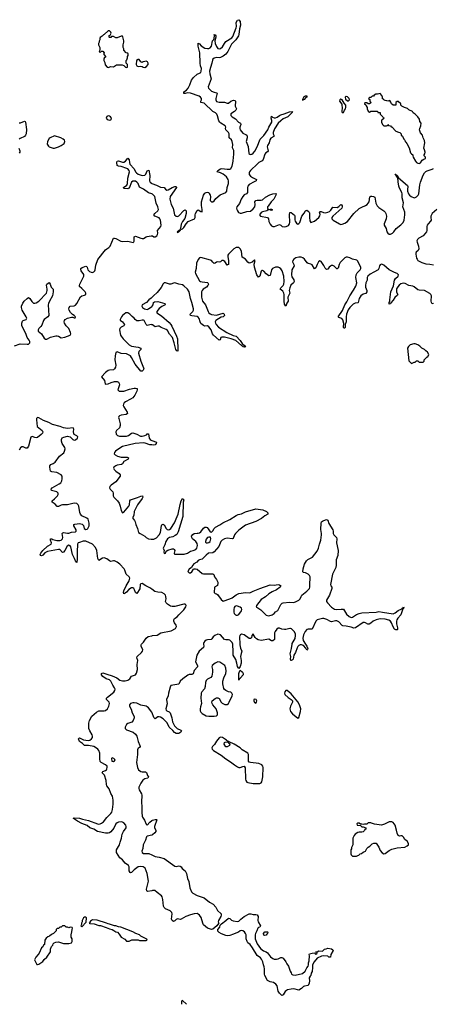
# Model space of a CAD drawing. Header units: inches. Extents: x 2528705 to 2676837, y 911742 to 1023252.
# Tile 112 of 143: x 2637977 to 2644305, y 914487 to 929556. Entities that reach past the tile are written whole.
import ezdxf

# ---------------------------------------------------------------- set-up
doc = ezdxf.new("R2010")
doc.units = ezdxf.units.IN
doc.header["$MEASUREMENT"] = 0
for name, color, linetype in [('C6931', 7, 'Continuous'), ('C6932', 7, 'Continuous'), ('C6941', 7, 'Continuous'), ('C6942', 7, 'Continuous')]:
    doc.layers.add(name, color=color, linetype=linetype)

msp = doc.modelspace()

# ---------------------------------------------------------------- linework, layer by layer
at = {"layer": 'C6931', "color": 5, "elevation": 20}
for points in [[(2640000, 916226), (2639935, 916215), (2639922, 916222), (2639918, 916250), (2639947, 916370), (2639929, 916489), (2639898, 916570), (2639866, 916590), (2639830, 916595), (2639790, 916591), (2639730, 916545), (2639690, 916505), (2639670, 916500), (2639665, 916505), (2639651, 916530), (2639652, 916590), (2639643, 916610), (2639590, 916649), (2639550, 916697), (2639510, 916730), (2639457, 916810), (2639459, 916850), (2639505, 916930), (2639513, 916970), (2639536, 917030), (2639547, 917090), (2639565, 917130), (2639604, 917190), (2639608, 917210), (2639601, 917230), (2639570, 917263), (2639550, 917276), (2639530, 917280), (2639490, 917274), (2639470, 917265), (2639450, 917248), (2639417, 917183), (2639370, 917124), (2639350, 917110), (2639330, 917104), (2639290, 917104), (2639170, 917131), (2639110, 917167), (2639050, 917190), (2639010, 917222), (2638930, 917253), (2638860, 917290), (2638799, 917330), (2638802, 917338), (2638810, 917341), (2638890, 917335), (2638939, 917319), (2639030, 917301), (2639170, 917250), (2639190, 917246), (2639210, 917249), (2639230, 917258), (2639258, 917282), (2639312, 917348), (2639370, 917405), (2639388, 917430), (2639399, 917470), (2639407, 917550), (2639407, 917610), (2639399, 917670), (2639374, 917714), (2639347, 917787), (2639310, 917830), (2639303, 917850), (2639300, 917910), (2639274, 917994), (2639256, 918016), (2639237, 918030), (2639249, 918050), (2639290, 918063), (2639303, 918077), (2639312, 918090), (2639317, 918110), (2639313, 918133), (2639292, 918152), (2639226, 918186), (2639210, 918205), (2639204, 918244), (2639203, 918330), (2639188, 918370), (2639171, 918390), (2639138, 918418), (2639110, 918432), (2639030, 918447), (2638968, 918448), (2638937, 918477), (2638890, 918507), (2638879, 918550), (2638890, 918563), (2638954, 918534), (2639023, 918523), (2639050, 918529), (2639077, 918550), (2639089, 918570), (2639092, 918590), (2639085, 918610), (2639048, 918670), (2639035, 918710), (2639033, 918790), (2639046, 918830), (2639083, 918897), (2639150, 918959), (2639190, 918980), (2639270, 918980), (2639290, 918986), (2639321, 919010), (2639343, 919050), (2639350, 919090), (2639345, 919110), (2639305, 919150), (2639305, 919170), (2639319, 919190), (2639417, 919263), (2639434, 919290), (2639436, 919310), (2639428, 919330), (2639402, 919370), (2639371, 919431), (2639351, 919451), (2639302, 919470), (2639250, 919502), (2639228, 919530), (2639230, 919551), (2639250, 919560), (2639310, 919537), (2639390, 919515), (2639462, 919482), (2639510, 919449), (2639550, 919437), (2639590, 919439), (2639633, 919450), (2639664, 919470), (2639690, 919511), (2639751, 919529), (2639765, 919555), (2639780, 919610), (2639773, 919687), (2639785, 919750), (2639769, 919790), (2639773, 919810), (2639841, 919870), (2639858, 919890), (2639863, 919910), (2639837, 919970), (2639836, 919990), (2639841, 919999), (2639842, 920000)], [(2640000, 918956), (2639950, 919026), (2639930, 919042), (2639910, 919051), (2639830, 919063), (2639770, 919095), (2639730, 919103), (2639710, 919102), (2639673, 919090), (2639659, 919070), (2639659, 919050), (2639682, 919002), (2639696, 918950), (2639727, 918890), (2639730, 918870), (2639714, 918830), (2639693, 918807), (2639630, 918784), (2639611, 918770), (2639590, 918730), (2639590, 918710), (2639612, 918690), (2639713, 918653), (2639750, 918620), (2639768, 918590), (2639788, 918508), (2639815, 918450), (2639818, 918430), (2639810, 918418), (2639790, 918406), (2639781, 918379), (2639780, 918310), (2639765, 918190), (2639778, 918110), (2639796, 918076), (2639830, 918051), (2639850, 918044), (2639903, 918043), (2639917, 918037), (2639934, 917990), (2639948, 917970), (2639944, 917956), (2639936, 917950), (2639890, 917939), (2639861, 917919), (2639829, 917871), (2639802, 917810), (2639800, 917790), (2639805, 917770), (2639839, 917710), (2639847, 917687), (2639843, 917583), (2639848, 917510), (2639844, 917430), (2639850, 917362), (2639854, 917350), (2639887, 917307), (2639910, 917243), (2639930, 917231), (2639966, 917274), (2640000, 917298)], [(2640000, 917077), (2639930, 917060), (2639918, 917050), (2639901, 916999), (2639868, 916930), (2639860, 916870), (2639847, 916830), (2639849, 916810), (2639870, 916797), (2639890, 916794), (2639955, 916795), (2640000, 916772)]]:
    msp.add_lwpolyline(points, dxfattribs=at)
at = {"layer": 'C6931', "color": 5}
for points, elevation in [([(2639390, 918261), (2639382, 918250), (2639385, 918210), (2639410, 918203), (2639430, 918211), (2639436, 918230), (2639418, 918250)], 20), ([(2638990, 915818), (2638970, 915818), (2638954, 915810), (2638932, 915770), (2638932, 915750), (2638922, 915730), (2638922, 915710), (2638914, 915690), (2638930, 915674), (2638996, 915744), (2638998, 915810)], 40), ([(2639090, 915778), (2639060, 915760), (2639044, 915736), (2639042, 915730), (2639050, 915722), (2639117, 915717), (2639187, 915693), (2639211, 915691), (2639302, 915662), (2639350, 915641), (2639390, 915631), (2639418, 915618), (2639450, 915598), (2639472, 915590), (2639500, 915560), (2639532, 915512), (2639584, 915484), (2639613, 915453), (2639650, 915452), (2639692, 915472), (2639790, 915472), (2639810, 915465), (2639910, 915462), (2639926, 915470), (2639922, 915482), (2639830, 915528), (2639808, 915550), (2639752, 915572), (2639710, 915597), (2639526, 915670), (2639490, 915675), (2639450, 915689), (2639429, 915689), (2639350, 915715), (2639330, 915718), (2639306, 915730), (2639164, 915776)], 40), ([(2638670, 915686), (2638630, 915686), (2638610, 915666), (2638590, 915666), (2638572, 915648), (2638550, 915646), (2638534, 915630), (2638534, 915610), (2638494, 915570), (2638464, 915556), (2638434, 915530), (2638410, 915522), (2638380, 915500), (2638361, 915470), (2638356, 915404), (2638342, 915390), (2638331, 915369), (2638312, 915350), (2638274, 915270), (2638262, 915250), (2638226, 915210), (2638206, 915170), (2638238, 915098), (2638250, 915094), (2638270, 915102), (2638330, 915142), (2638350, 915172), (2638395, 915210), (2638448, 915290), (2638448, 915332), (2638466, 915370), (2638486, 915390), (2638487, 915413), (2638506, 915430), (2638530, 915438), (2638570, 915441), (2638650, 915415), (2638710, 915419), (2638730, 915416), (2638768, 915430), (2638778, 915450), (2638778, 915490), (2638767, 915513), (2638766, 915550), (2638776, 915596), (2638778, 915630), (2638786, 915650), (2638782, 915662), (2638750, 915666), (2638730, 915658), (2638710, 915666), (2638690, 915666)], 40)]:
    msp.add_lwpolyline(points, close=True, dxfattribs=dict(at, elevation=elevation))
at = {"layer": 'C6932', "color": 5, "elevation": 40}
for points in [[(2639350, 929386), (2639330, 929386), (2639272, 929330), (2639257, 929323), (2639237, 929303), (2639210, 929286), (2639202, 929270), (2639202, 929250), (2639193, 929227), (2639192, 929210), (2639182, 929190), (2639182, 929170), (2639202, 929130), (2639202, 929090), (2639194, 929070), (2639210, 929054), (2639230, 929074), (2639250, 929074), (2639271, 929051), (2639264, 929036), (2639264, 929024), (2639294, 928990), (2639270, 928966), (2639262, 928950), (2639262, 928930), (2639280, 928900), (2639284, 928864), (2639314, 928830), (2639330, 928825), (2639370, 928838), (2639410, 928832), (2639456, 928864), (2639544, 928864), (2639573, 928853), (2639594, 928830), (2639610, 928822), (2639626, 928830), (2639626, 928870), (2639606, 928890), (2639606, 928930), (2639616, 928944), (2639627, 928973), (2639628, 928992), (2639638, 929010), (2639638, 929030), (2639630, 929046), (2639607, 929047), (2639568, 929088), (2639568, 929110), (2639558, 929130), (2639558, 929170), (2639569, 929210), (2639569, 929230), (2639556, 929296), (2639550, 929306), (2639530, 929306), (2639470, 929278), (2639450, 929278), (2639410, 929298), (2639382, 929298), (2639370, 929286), (2639350, 929286), (2639346, 929290), (2639348, 929312), (2639362, 929318), (2639378, 929350), (2639370, 929366)], [(2639790, 928948), (2639766, 928934), (2639759, 928870), (2639770, 928851), (2639790, 928841), (2639824, 928844), (2639850, 928838), (2639867, 928827), (2639890, 928826), (2639919, 928841), (2639945, 928870), (2639945, 928890), (2639932, 928912), (2639910, 928919), (2639890, 928918), (2639867, 928913), (2639850, 928902), (2639829, 928909), (2639807, 928947)], [(2639330, 928083), (2639308, 928072), (2639301, 928050), (2639318, 928030), (2639350, 928019), (2639370, 928023), (2639379, 928030), (2639384, 928050), (2639369, 928070), (2639350, 928081)], [(2638510, 927781), (2638442, 927750), (2638430, 927738), (2638401, 927690), (2638399, 927650), (2638420, 927620), (2638430, 927611), (2638491, 927591), (2638510, 927591), (2638570, 927608), (2638614, 927630), (2638657, 927663), (2638669, 927690), (2638662, 927710), (2638642, 927730), (2638609, 927750)]]:
    msp.add_lwpolyline(points, close=True, dxfattribs=at)
at = {"layer": 'C6932', "color": 5, "elevation": 20}
for points in [[(2637970, 927975), (2637990, 927977), (2638050, 928003), (2638059, 927999), (2638066, 927986), (2638083, 927877), (2638075, 927810), (2638066, 927790), (2638050, 927770), (2637982, 927738), (2637971, 927730)], [(2637964, 927590), (2637979, 927550), (2637979, 927530), (2637967, 927513)], [(2640000, 926891), (2639947, 926907), (2639870, 926961), (2639811, 926991), (2639791, 927050), (2639771, 927071), (2639750, 927083), (2639730, 927087), (2639710, 927085), (2639690, 927070), (2639650, 926978), (2639639, 926970), (2639630, 926967), (2639569, 926970), (2639566, 926990), (2639614, 927026), (2639627, 927050), (2639633, 927130), (2639657, 927230), (2639650, 927250), (2639631, 927271), (2639618, 927278), (2639530, 927308), (2639490, 927312), (2639470, 927324), (2639462, 927370), (2639470, 927393), (2639490, 927395), (2639550, 927377), (2639570, 927377), (2639596, 927390), (2639630, 927437), (2639650, 927411), (2639655, 927370), (2639663, 927343), (2639730, 927273), (2639750, 927230), (2639765, 927210), (2639790, 927192), (2639850, 927170), (2639890, 927177), (2639908, 927192), (2639930, 927242), (2639951, 927251), (2639970, 927170), (2639963, 927090), (2639972, 927070), (2639992, 927052), (2640000, 927049)], [(2637897, 924563), (2637983, 924597), (2638090, 924588), (2638110, 924590), (2638121, 924599), (2638131, 924610), (2638133, 924630), (2638124, 924650), (2638092, 924692), (2638070, 924755), (2638008, 924870), (2638008, 924910), (2638020, 924940), (2638030, 924950), (2638077, 924970), (2638084, 924990), (2638076, 925010), (2638016, 925110), (2638005, 925150), (2638007, 925170), (2638025, 925215), (2638045, 925250), (2638090, 925291), (2638110, 925303), (2638130, 925287), (2638161, 925241), (2638190, 925220), (2638210, 925216), (2638230, 925221), (2638270, 925247), (2638385, 925370), (2638400, 925410), (2638400, 925430), (2638387, 925493), (2638393, 925510), (2638430, 925534), (2638444, 925510), (2638461, 925461), (2638488, 925430), (2638490, 925390), (2638480, 925330), (2638432, 925250), (2638418, 925210), (2638415, 925190), (2638421, 925030), (2638410, 925010), (2638350, 924970), (2638340, 924950), (2638318, 924882), (2638301, 924859), (2638269, 924830), (2638258, 924810), (2638262, 924790), (2638310, 924749), (2638350, 924683), (2638370, 924666), (2638393, 924667), (2638450, 924696), (2638530, 924716), (2638550, 924717), (2638570, 924711), (2638610, 924687), (2638670, 924697), (2638752, 924728), (2638761, 924750), (2638755, 924770), (2638730, 924830), (2638690, 924872), (2638665, 924910), (2638660, 924930), (2638661, 924950), (2638674, 924966), (2638710, 924988), (2638770, 925002), (2638790, 925001), (2638810, 924991), (2638828, 924992), (2638833, 925007), (2638809, 925030), (2638783, 925043), (2638754, 925074), (2638735, 925110), (2638730, 925130), (2638733, 925150), (2638750, 925170), (2638810, 925177), (2638830, 925187), (2638850, 925210), (2638910, 925315), (2638930, 925329), (2638970, 925339), (2638990, 925350), (2638991, 925370), (2638979, 925390), (2638930, 925442), (2638892, 925472), (2638890, 925490), (2638898, 925510), (2638960, 925630), (2638957, 925657), (2638919, 925710), (2638912, 925730), (2638913, 925750), (2638935, 925765), (2638990, 925783), (2638999, 925779), (2639007, 925767), (2639018, 925730), (2639044, 925704), (2639070, 925690), (2639090, 925688), (2639110, 925695), (2639125, 925710), (2639133, 925727), (2639142, 925798), (2639175, 925885), (2639290, 926032), (2639310, 926050), (2639343, 926070), (2639362, 926090), (2639410, 926214), (2639430, 926214), (2639450, 926207), (2639525, 926165), (2639550, 926160), (2639630, 926164), (2639712, 926148), (2639726, 926154), (2639730, 926166), (2639729, 926231), (2639740, 926240), (2639750, 926242), (2639830, 926210), (2639850, 926206), (2639870, 926208), (2639910, 926234), (2639930, 926240), (2639990, 926250), (2640000, 926248)], [(2640000, 925306), (2639988, 925292), (2639951, 925270), (2639916, 925230), (2639851, 925190), (2639844, 925170), (2639858, 925150), (2639888, 925130), (2639930, 925123), (2639950, 925129), (2640000, 925166)], [(2640000, 924886), (2639990, 924889), (2639930, 924875), (2639910, 924890), (2639882, 924950), (2639870, 924957), (2639850, 924958), (2639807, 924947), (2639768, 924948), (2639746, 924966), (2639730, 924990), (2639696, 925016), (2639664, 925050), (2639634, 925070), (2639603, 925070), (2639549, 925030), (2639533, 925010), (2639513, 924970), (2639515, 924955), (2639551, 924931), (2639582, 924890), (2639571, 924870), (2639530, 924848), (2639508, 924830), (2639503, 924810), (2639519, 924730), (2639529, 924710), (2639560, 924670), (2639650, 924579), (2639690, 924559), (2639790, 924546), (2639833, 924530), (2639832, 924510), (2639802, 924478), (2639796, 924450), (2639830, 924330), (2639872, 924230), (2639874, 924210), (2639868, 924192), (2639858, 924182), (2639850, 924177), (2639830, 924178), (2639746, 924286), (2639690, 924387), (2639670, 924410), (2639610, 924441), (2639529, 924449), (2639469, 924471), (2639450, 924463), (2639437, 924410), (2639435, 924350), (2639447, 924270), (2639442, 924238), (2639430, 924214), (2639410, 924199), (2639350, 924193), (2639330, 924185), (2639290, 924154), (2639227, 924090), (2639275, 924035), (2639285, 923985), (2639290, 923979), (2639330, 923984), (2639377, 924003), (2639430, 924018), (2639470, 924018), (2639489, 924009), (2639500, 923990), (2639503, 923970), (2639478, 923890), (2639498, 923870), (2639570, 923870), (2639657, 923903), (2639730, 923917), (2639750, 923919), (2639773, 923910), (2639777, 923890), (2639770, 923870), (2639739, 923810), (2639710, 923771), (2639674, 923746), (2639597, 923710), (2639576, 923690), (2639563, 923670), (2639562, 923650), (2639569, 923630), (2639622, 923550), (2639629, 923530), (2639604, 923516), (2639530, 923505), (2639505, 923495), (2639495, 923485), (2639490, 923470), (2639493, 923450), (2639514, 923370), (2639516, 923344), (2639503, 923310), (2639459, 923270), (2639450, 923249), (2639451, 923211), (2639472, 923192), (2639504, 923184), (2639550, 923180), (2639610, 923184), (2639640, 923190), (2639690, 923228), (2639710, 923231), (2639770, 923214), (2639824, 923184), (2639850, 923180), (2639890, 923190), (2639917, 923203), (2639930, 923216), (2639950, 923216), (2639960, 923150), (2639972, 923132), (2639990, 923120), (2640000, 923116)], [(2640000, 920839), (2639970, 920861), (2639909, 920889), (2639850, 920928), (2639830, 920923), (2639822, 920910), (2639817, 920843), (2639770, 920776), (2639750, 920790), (2639736, 920830), (2639723, 920850), (2639710, 920859), (2639690, 920860), (2639645, 920835), (2639610, 920794), (2639590, 920777), (2639570, 920770), (2639565, 920790), (2639570, 920815), (2639605, 920890), (2639652, 920970), (2639663, 921010), (2639654, 921030), (2639607, 921070), (2639588, 921130), (2639576, 921150), (2639510, 921224), (2639470, 921253), (2639430, 921274), (2639410, 921276), (2639370, 921263), (2639350, 921272), (2639310, 921303), (2639270, 921318), (2639245, 921315), (2639190, 921281), (2639181, 921290), (2639172, 921312), (2639159, 921430), (2639139, 921479), (2639091, 921531), (2638990, 921577), (2638950, 921575), (2638890, 921557), (2638873, 921547), (2638863, 921530), (2638856, 921410), (2638858, 921302), (2638850, 921249), (2638830, 921273), (2638817, 921310), (2638784, 921370), (2638759, 921490), (2638750, 921505), (2638730, 921513), (2638704, 921496), (2638670, 921433), (2638650, 921408), (2638630, 921404), (2638590, 921449), (2638570, 921450), (2638405, 921415), (2638364, 921396), (2638330, 921361), (2638310, 921353), (2638296, 921356), (2638293, 921370), (2638303, 921390), (2638333, 921430), (2638403, 921497), (2638458, 921530), (2638462, 921550), (2638448, 921592), (2638447, 921613), (2638470, 921610), (2638483, 921603), (2638546, 921586), (2638590, 921585), (2638610, 921592), (2638630, 921610), (2638636, 921630), (2638629, 921691), (2638638, 921702), (2638650, 921706), (2638710, 921695), (2638730, 921698), (2638770, 921715), (2638830, 921716), (2638843, 921730), (2638841, 921750), (2638806, 921810), (2638808, 921830), (2638823, 921837), (2638890, 921843), (2638935, 921835), (2638954, 921814), (2638966, 921770), (2638990, 921755), (2639010, 921760), (2639022, 921770), (2639038, 921810), (2639039, 921850), (2639023, 921910), (2639005, 921925), (2638930, 921964), (2638907, 921987), (2638895, 922015), (2638883, 922110), (2638870, 922133), (2638850, 922150), (2638810, 922156), (2638710, 922131), (2638630, 922132), (2638610, 922127), (2638570, 922108), (2638550, 922106), (2638521, 922141), (2638472, 922170), (2638473, 922190), (2638510, 922221), (2638555, 922270), (2638566, 922290), (2638565, 922310), (2638544, 922330), (2638466, 922350), (2638459, 922370), (2638473, 922390), (2638581, 922450), (2638605, 922470), (2638620, 922500), (2638627, 922530), (2638629, 922569), (2638610, 922590), (2638547, 922627), (2638470, 922638), (2638450, 922648), (2638436, 922710), (2638437, 922730), (2638454, 922746), (2638490, 922762), (2638518, 922782), (2638585, 922875), (2638651, 922929), (2638663, 922950), (2638671, 922989), (2638670, 923010), (2638627, 923070), (2638617, 923103), (2638615, 923130), (2638626, 923154), (2638652, 923168), (2638710, 923181), (2638750, 923170), (2638790, 923131), (2638810, 923123), (2638830, 923125), (2638860, 923150), (2638867, 923170), (2638850, 923189), (2638810, 923210), (2638804, 923224), (2638801, 923250), (2638807, 923290), (2638793, 923310), (2638710, 923300), (2638650, 923309), (2638598, 923330), (2638479, 923359), (2638421, 923390), (2638340, 923420), (2638270, 923464), (2638250, 923466), (2638236, 923450), (2638232, 923430), (2638244, 923330), (2638321, 923270), (2638329, 923250), (2638324, 923230), (2638307, 923210), (2638250, 923164), (2638230, 923158), (2638210, 923160), (2638170, 923175), (2638150, 923169), (2638111, 923029), (2638090, 922997), (2638070, 922997), (2638030, 923018), (2638010, 923020), (2637990, 923001), (2637970, 922968)], [(2640000, 923047), (2639970, 923051), (2639896, 923076), (2639870, 923080), (2639743, 923070), (2639550, 923022), (2639493, 922990), (2639441, 922950), (2639429, 922930), (2639425, 922910), (2639438, 922898), (2639476, 922876), (2639530, 922863), (2639622, 922862), (2639644, 922850), (2639638, 922830), (2639579, 922801), (2639568, 922792), (2639550, 922761), (2639533, 922747), (2639470, 922739), (2639448, 922730), (2639420, 922710), (2639413, 922690), (2639425, 922670), (2639446, 922646), (2639499, 922610), (2639513, 922590), (2639514, 922570), (2639450, 922482), (2639375, 922430), (2639358, 922410), (2639350, 922390), (2639362, 922370), (2639400, 922330), (2639407, 922310), (2639408, 922270), (2639415, 922250), (2639473, 922193), (2639497, 922157), (2639514, 922110), (2639530, 922042), (2639550, 922009), (2639570, 922018), (2639648, 922110), (2639657, 922130), (2639664, 922190), (2639674, 922206), (2639690, 922215), (2639779, 922241), (2639830, 922265), (2639856, 922270), (2639859, 922250), (2639849, 922230), (2639782, 922130), (2639729, 922030), (2639721, 921970), (2639705, 921930), (2639733, 921893), (2639745, 921870), (2639753, 921830), (2639779, 921770), (2639796, 921710), (2639821, 921690), (2639890, 921653), (2639911, 921630), (2639947, 921610), (2639990, 921604), (2640000, 921604)], [(2639842, 920000), (2639873, 920027), (2639910, 920091), (2639944, 920116), (2640000, 920128)]]:
    msp.add_lwpolyline(points, dxfattribs=at)
at = {"layer": 'C6941', "color": 5}
for points, elevation in [([(2640790, 920000), (2640793, 919970), (2640790, 919950), (2640724, 919890), (2640689, 919830), (2640668, 919730), (2640698, 919670), (2640698, 919650), (2640645, 919595), (2640630, 919543), (2640610, 919535), (2640570, 919532), (2640550, 919524), (2640471, 919470), (2640432, 919430), (2640410, 919386), (2640292, 919368), (2640277, 919343), (2640253, 919250), (2640249, 919210), (2640225, 919150), (2640232, 919088), (2640215, 919010), (2640218, 918990), (2640230, 918978), (2640263, 918963), (2640277, 918950), (2640303, 918870), (2640315, 918810), (2640348, 918748), (2640388, 918708), (2640445, 918685), (2640451, 918670), (2640442, 918650), (2640410, 918630), (2640370, 918632), (2640346, 918646), (2640319, 918679), (2640263, 918730), (2640233, 918793), (2640170, 918858), (2640130, 918879), (2640110, 918887), (2640093, 918887), (2640050, 918857), (2640030, 918875), (2640005, 918950), (2640000, 918956)], 20), ([(2641345, 920000), (2641346, 919986), (2641356, 919936), (2641378, 919890), (2641364, 919856), (2641355, 919810), (2641366, 919750), (2641365, 919710), (2641350, 919655), (2641330, 919626), (2641310, 919655), (2641300, 919710), (2641282, 919762), (2641241, 919830), (2641245, 919890), (2641240, 919990), (2641237, 920000)], 20), ([(2642352, 920000), (2642372, 919970), (2642385, 919930), (2642379, 919921), (2642370, 919909), (2642357, 919937), (2642317, 919977), (2642290, 919986), (2642270, 919987), (2642250, 919979), (2642235, 919965), (2642220, 919940), (2642195, 919870), (2642173, 919830), (2642160, 919770), (2642150, 919758), (2642130, 919747), (2642125, 919750), (2642120, 919770), (2642124, 919810), (2642116, 919850), (2642118, 919870), (2642137, 919930), (2642147, 920000)], 20), ([(2640000, 917298), (2640010, 917305), (2640050, 917317), (2640070, 917317), (2640075, 917310), (2640038, 917210), (2640038, 917190), (2640058, 917150), (2640060, 917130), (2640046, 917110), (2640010, 917080), (2640000, 917077)], 20), ([(2640000, 916772), (2640050, 916747), (2640110, 916739), (2640190, 916720), (2640350, 916602), (2640370, 916598), (2640410, 916605), (2640430, 916603), (2640446, 916590), (2640464, 916564), (2640510, 916530), (2640530, 916490), (2640545, 916410), (2640567, 916367), (2640578, 916270), (2640606, 916206), (2640626, 916186), (2640690, 916150), (2640798, 916118), (2640882, 916050), (2640938, 916018), (2640976, 915976), (2641005, 915925), (2641058, 915870), (2641061, 915850), (2641057, 915830), (2641017, 915770), (2641015, 915750), (2641022, 915730), (2641018, 915722), (2640992, 915688), (2640930, 915635), (2640910, 915630), (2640850, 915654), (2640790, 915704), (2640778, 915730), (2640755, 915815), (2640730, 915850), (2640710, 915867), (2640690, 915876), (2640648, 915872), (2640590, 915858), (2640519, 915830), (2640450, 915790), (2640430, 915786), (2640390, 915793), (2640370, 915785), (2640350, 915764), (2640330, 915753), (2640309, 915770), (2640301, 915790), (2640309, 915870), (2640304, 915890), (2640277, 915917), (2640209, 915950), (2640189, 915969), (2640179, 915990), (2640167, 916090), (2640156, 916130), (2640147, 916147), (2640078, 916198), (2640047, 916227), (2640010, 916228), (2640000, 916226)], 20), ([(2640527, 914489), (2640470, 914546), (2640458, 914542), (2640454, 914530), (2640454, 914487)], 40)]:
    msp.add_lwpolyline(points, dxfattribs=dict(at, elevation=elevation))
for points, elevation in [([(2641010, 919728), (2640966, 919710), (2640922, 919670), (2640916, 919650), (2640926, 919610), (2640929, 919570), (2640915, 919510), (2640900, 919490), (2640850, 919463), (2640830, 919443), (2640821, 919410), (2640815, 919350), (2640804, 919316), (2640762, 919270), (2640752, 919250), (2640747, 919170), (2640761, 919090), (2640742, 919038), (2640737, 919010), (2640740, 918980), (2640750, 918957), (2640770, 918938), (2640830, 918904), (2640870, 918895), (2640950, 918896), (2640990, 918903), (2641005, 918915), (2641004, 918950), (2640981, 919010), (2640930, 919070), (2640920, 919090), (2640917, 919110), (2640924, 919130), (2640970, 919167), (2640990, 919175), (2641010, 919177), (2641028, 919168), (2641061, 919110), (2641076, 919096), (2641117, 919077), (2641150, 919075), (2641170, 919089), (2641184, 919110), (2641227, 919210), (2641231, 919230), (2641225, 919250), (2641210, 919264), (2641170, 919271), (2641130, 919288), (2641110, 919304), (2641101, 919321), (2641084, 919390), (2641083, 919430), (2641098, 919482), (2641133, 919550), (2641135, 919585), (2641130, 919630), (2641114, 919670), (2641102, 919682), (2641041, 919721)], 40), ([(2641330, 919449), (2641328, 919552), (2641338, 919582), (2641350, 919599), (2641384, 919570), (2641397, 919550), (2641397, 919530), (2641355, 919485), (2641350, 919473), (2641337, 919463)], 20), ([(2642050, 919292), (2642035, 919270), (2642030, 919250), (2642036, 919230), (2642084, 919184), (2642133, 919153), (2642150, 919130), (2642152, 919110), (2642119, 919050), (2642113, 919030), (2642111, 919010), (2642121, 918970), (2642151, 918930), (2642230, 918864), (2642250, 918876), (2642275, 918970), (2642276, 919010), (2642257, 919070), (2642230, 919114), (2642130, 919237), (2642070, 919291)], 40), ([(2641570, 919158), (2641559, 919150), (2641559, 919130), (2641570, 919107), (2641590, 919098), (2641602, 919110), (2641605, 919130), (2641594, 919150)], 40), ([(2641050, 918575), (2641030, 918563), (2640990, 918516), (2640957, 918463), (2640929, 918430), (2640917, 918410), (2640920, 918390), (2640944, 918370), (2641059, 918299), (2641130, 918246), (2641200, 918200), (2641264, 918150), (2641310, 918122), (2641330, 918112), (2641350, 918112), (2641390, 918128), (2641411, 918130), (2641425, 918105), (2641433, 917930), (2641438, 917910), (2641450, 917888), (2641470, 917879), (2641548, 917868), (2641650, 917868), (2641670, 917875), (2641683, 917890), (2641699, 917970), (2641702, 918110), (2641696, 918130), (2641683, 918150), (2641638, 918170), (2641510, 918187), (2641490, 918193), (2641480, 918210), (2641477, 918230), (2641480, 918310), (2641467, 918330), (2641381, 918381), (2641349, 918410), (2641261, 918470), (2641182, 918502), (2641178, 918510), (2641155, 918515), (2641143, 918523), (2641142, 918530), (2641079, 918570)], 40), ([(2641150, 918429), (2641129, 918429), (2641108, 918470), (2641110, 918494), (2641120, 918500), (2641150, 918502), (2641174, 918494), (2641172, 918490), (2641191, 918471), (2641185, 918450)], 40), ([(2643650, 917282), (2643630, 917279), (2643558, 917242), (2643510, 917229), (2643403, 917243), (2643358, 917258), (2643350, 917266), (2643310, 917266), (2643290, 917246), (2643250, 917246), (2643230, 917238), (2643210, 917246), (2643190, 917246), (2643170, 917258), (2643150, 917258), (2643134, 917250), (2643142, 917230), (2643190, 917222), (2643210, 917202), (2643230, 917202), (2643274, 917190), (2643273, 917167), (2643258, 917162), (2643253, 917147), (2643232, 917128), (2643210, 917119), (2643170, 917119), (2643150, 917114), (2643112, 917090), (2643092, 917070), (2643074, 917030), (2643072, 916930), (2643053, 916887), (2643052, 916868), (2643042, 916850), (2643042, 916790), (2643050, 916774), (2643070, 916754), (2643130, 916754), (2643150, 916762), (2643166, 916770), (2643188, 916792), (2643207, 916793), (2643230, 916814), (2643266, 916830), (2643286, 916870), (2643306, 916890), (2643335, 916905), (2643370, 916942), (2643393, 916953), (2643430, 916954), (2643471, 916890), (2643490, 916842), (2643524, 916804), (2643550, 916791), (2643570, 916796), (2643630, 916841), (2643670, 916859), (2643750, 916881), (2643870, 916891), (2643904, 916910), (2643924, 916930), (2643924, 916950), (2643905, 916985), (2643869, 917009), (2643850, 917046), (2643830, 917066), (2643810, 917066), (2643790, 917058), (2643768, 917070), (2643750, 917106), (2643744, 917150), (2643722, 917230), (2643690, 917268), (2643670, 917278)], 40), ([(2641550, 915861), (2641590, 915863), (2641610, 915854), (2641624, 915830), (2641622, 915770), (2641625, 915750), (2641661, 915690), (2641651, 915670), (2641630, 915664), (2641621, 915650), (2641606, 915610), (2641584, 915570), (2641580, 915550), (2641579, 915490), (2641608, 915410), (2641663, 915343), (2641707, 915307), (2641750, 915290), (2641770, 915276), (2641815, 915215), (2641849, 915189), (2641870, 915179), (2641904, 915176), (2641930, 915182), (2641970, 915202), (2641990, 915202), (2642010, 915192), (2642050, 915136), (2642065, 915105), (2642092, 915070), (2642114, 914994), (2642131, 914970), (2642138, 914950), (2642156, 914936), (2642190, 914935), (2642303, 914957), (2642345, 914995), (2642370, 915045), (2642389, 915070), (2642395, 915090), (2642396, 915124), (2642408, 915152), (2642409, 915230), (2642404, 915250), (2642410, 915258), (2642452, 915272), (2642494, 915274), (2642498, 915258), (2642510, 915254), (2642526, 915270), (2642522, 915282), (2642506, 915286), (2642506, 915290), (2642529, 915291), (2642556, 915304), (2642610, 915302), (2642638, 915330), (2642666, 915334), (2642690, 915345), (2642750, 915334), (2642770, 915322), (2642775, 915310), (2642738, 915250), (2642731, 915209), (2642708, 915210), (2642690, 915222), (2642630, 915229), (2642597, 915223), (2642526, 915194), (2642482, 915138), (2642459, 915090), (2642459, 915050), (2642450, 914988), (2642438, 914962), (2642431, 914930), (2642420, 914920), (2642407, 914893), (2642410, 914846), (2642404, 914810), (2642390, 914775), (2642334, 914766), (2642320, 914760), (2642290, 914729), (2642250, 914705), (2642170, 914723), (2642130, 914721), (2642074, 914706), (2642060, 914700), (2642039, 914681), (2642010, 914634), (2641990, 914624), (2641970, 914635), (2641950, 914658), (2641934, 914690), (2641915, 914770), (2641895, 914795), (2641860, 914820), (2641810, 914832), (2641770, 914850), (2641726, 914930), (2641721, 914950), (2641724, 915030), (2641719, 915059), (2641706, 915090), (2641696, 915136), (2641678, 915178), (2641659, 915199), (2641610, 915236), (2641541, 915350), (2641501, 915401), (2641470, 915430), (2641457, 915450), (2641444, 915490), (2641443, 915550), (2641433, 915573), (2641415, 915595), (2641390, 915610), (2641366, 915614), (2641350, 915610), (2641323, 915590), (2641282, 915578), (2641250, 915561), (2641190, 915542), (2641157, 915537), (2641130, 915540), (2641063, 915563), (2641030, 915584), (2641008, 915608), (2641008, 915630), (2641037, 915670), (2641043, 915697), (2641063, 915717), (2641133, 915767), (2641170, 915805), (2641190, 915798), (2641217, 915777), (2641245, 915765), (2641310, 915752), (2641330, 915759), (2641361, 915790), (2641410, 915829), (2641490, 915872), (2641513, 915873)], 20), ([(2641730, 915538), (2641710, 915547), (2641706, 915570), (2641730, 915594), (2641770, 915596), (2641773, 915590), (2641770, 915570), (2641759, 915561), (2641750, 915547)], 20)]:
    msp.add_lwpolyline(points, close=True, dxfattribs=dict(at, elevation=elevation))
at = {"layer": 'C6942', "color": 5, "elevation": 20}
for points in [[(2640000, 927049), (2640070, 927025), (2640130, 926994), (2640190, 926990), (2640210, 926960), (2640230, 926949), (2640250, 926954), (2640310, 926988), (2640350, 927001), (2640370, 927001), (2640375, 926990), (2640279, 926850), (2640272, 926810), (2640297, 926730), (2640325, 926670), (2640348, 926570), (2640370, 926547), (2640390, 926545), (2640410, 926556), (2640490, 926634), (2640510, 926644), (2640525, 926630), (2640523, 926590), (2640505, 926515), (2640470, 926465), (2640450, 926425), (2640438, 926362), (2640431, 926350), (2640443, 926343), (2640470, 926356), (2640490, 926378), (2640526, 926434), (2640555, 926465), (2640654, 926510), (2640663, 926530), (2640661, 926570), (2640666, 926590), (2640690, 926638), (2640710, 926646), (2640750, 926618), (2640770, 926616), (2640771, 926649), (2640758, 926710), (2640759, 926770), (2640788, 926872), (2640810, 926903), (2640830, 926913), (2640850, 926917), (2640870, 926909), (2640878, 926898), (2640891, 926870), (2640894, 926850), (2640890, 926790), (2640910, 926767), (2640930, 926769), (2640950, 926784), (2640979, 926821), (2641046, 926874), (2641132, 926910), (2641145, 926930), (2641151, 926990), (2641170, 927051), (2641173, 927090), (2641167, 927110), (2641142, 927150), (2641091, 927191), (2641050, 927213), (2640998, 927230), (2641007, 927250), (2641050, 927274), (2641070, 927279), (2641150, 927267), (2641190, 927268), (2641210, 927280), (2641227, 927313), (2641244, 927390), (2641247, 927450), (2641255, 927495), (2641255, 927535), (2641252, 927552), (2641233, 927593), (2641236, 927644), (2641229, 927690), (2641216, 927716), (2641182, 927750), (2641181, 927810), (2641170, 927832), (2641133, 927870), (2641127, 927890), (2641129, 927910), (2641122, 927930), (2641056, 927970), (2641037, 927990), (2641025, 928010), (2641006, 928086), (2640992, 928112), (2640971, 928131), (2640930, 928153), (2640798, 928278), (2640751, 928291), (2640750, 928310), (2640757, 928330), (2640757, 928350), (2640745, 928370), (2640724, 928384), (2640590, 928433), (2640543, 928437), (2640508, 928428), (2640490, 928427), (2640486, 928430), (2640490, 928451), (2640530, 928479), (2640554, 928506), (2640581, 928559), (2640607, 928630), (2640635, 928670), (2640690, 928720), (2640730, 928736), (2640750, 928750), (2640756, 928770), (2640757, 928810), (2640743, 928850), (2640737, 928890), (2640732, 929050), (2640708, 929150), (2640706, 929194), (2640710, 929199), (2640730, 929186), (2640756, 929156), (2640810, 929122), (2640850, 929114), (2640870, 929116), (2640890, 929125), (2640910, 929150), (2640928, 929230), (2640947, 929253), (2640950, 929266), (2640954, 929266), (2640956, 929316), (2640950, 929331), (2640962, 929322), (2640970, 929324), (2640976, 929310), (2640979, 929290), (2640963, 929230), (2640969, 929190), (2640986, 929146), (2641010, 929116), (2641030, 929110), (2641050, 929115), (2641080, 929140), (2641110, 929194), (2641130, 929220), (2641221, 929279), (2641239, 929301), (2641288, 929430), (2641292, 929450), (2641290, 929511), (2641310, 929551), (2641330, 929556), (2641348, 929528), (2641353, 929470), (2641342, 929418), (2641332, 929330), (2641324, 929310), (2641283, 929250), (2641219, 929181), (2641160, 929070), (2641130, 929030), (2641090, 928998), (2641050, 928978), (2641030, 928973), (2640990, 928976), (2640950, 928965), (2640932, 928950), (2640925, 928935), (2640917, 928890), (2640895, 928825), (2640883, 928770), (2640886, 928726), (2640905, 928650), (2640860, 928530), (2640867, 928510), (2640910, 928463), (2640950, 928446), (2640990, 928437), (2640998, 928430), (2640976, 928350), (2640976, 928330), (2640990, 928306), (2641030, 928294), (2641110, 928292), (2641150, 928280), (2641170, 928281), (2641210, 928307), (2641250, 928322), (2641270, 928319), (2641279, 928310), (2641274, 928230), (2641294, 928190), (2641285, 928170), (2641265, 928150), (2641210, 928114), (2641209, 928090), (2641230, 928070), (2641279, 928039), (2641325, 927990), (2641353, 927970), (2641358, 927950), (2641345, 927910), (2641344, 927890), (2641352, 927870), (2641390, 927820), (2641410, 927808), (2641438, 927798), (2641450, 927787), (2641456, 927770), (2641456, 927750), (2641444, 927690), (2641473, 927613), (2641485, 927510), (2641496, 927496), (2641510, 927492), (2641530, 927499), (2641550, 927513), (2641577, 927543), (2641612, 927608), (2641655, 927725), (2641710, 927782), (2641775, 927870), (2641789, 927910), (2641837, 927990), (2641835, 928015), (2641824, 928050), (2641830, 928082), (2641844, 928064), (2641870, 928054), (2641890, 928052), (2641918, 928062), (2641950, 928092), (2641970, 928102), (2642025, 928115), (2642107, 928147), (2642151, 928150), (2642142, 928138), (2642143, 928130), (2642077, 928070), (2642010, 928040), (2641970, 928010), (2641932, 927970), (2641873, 927887), (2641857, 927830), (2641857, 927810), (2641865, 927790), (2641863, 927770), (2641819, 927741), (2641804, 927716), (2641793, 927670), (2641766, 927630), (2641765, 927610), (2641779, 927550), (2641767, 927533), (2641744, 927516), (2641730, 927499), (2641704, 927416), (2641686, 927394), (2641638, 927370), (2641614, 927350), (2641510, 927247), (2641495, 927230), (2641486, 927210), (2641488, 927188), (2641510, 927159), (2641539, 927139), (2641602, 927110), (2641596, 927090), (2641564, 927076), (2641490, 927032), (2641468, 927010), (2641461, 926990), (2641465, 926930), (2641462, 926910), (2641447, 926893), (2641410, 926874), (2641390, 926848), (2641368, 926810), (2641339, 926741), (2641301, 926690), (2641294, 926670), (2641297, 926650), (2641309, 926629), (2641327, 926607), (2641350, 926595), (2641373, 926593), (2641450, 926619), (2641510, 926628), (2641550, 926659), (2641574, 926690), (2641581, 926730), (2641573, 926770), (2641589, 926790), (2641610, 926796), (2641670, 926795), (2641690, 926799), (2641738, 926842), (2641803, 926877), (2641850, 926893), (2641894, 926894), (2641903, 926890), (2641898, 926870), (2641867, 926810), (2641824, 926770), (2641779, 926701), (2641767, 926690), (2641770, 926665), (2641790, 926652), (2641810, 926658), (2641830, 926656), (2641842, 926650), (2641838, 926642), (2641830, 926638), (2641790, 926649), (2641758, 926630), (2641690, 926613), (2641670, 926603), (2641647, 926570), (2641659, 926550), (2641767, 926527), (2641782, 926510), (2641790, 926467), (2641810, 926425), (2641830, 926399), (2641850, 926389), (2641874, 926390), (2641950, 926419), (2641970, 926411), (2641993, 926393), (2642027, 926387), (2642052, 926390), (2642090, 926407), (2642104, 926430), (2642110, 926450), (2642105, 926575), (2642110, 926603), (2642130, 926603), (2642182, 926562), (2642188, 926550), (2642187, 926493), (2642192, 926470), (2642210, 926440), (2642230, 926429), (2642250, 926436), (2642261, 926450), (2642294, 926550), (2642330, 926595), (2642350, 926630), (2642370, 926639), (2642390, 926628), (2642406, 926610), (2642413, 926593), (2642409, 926529), (2642418, 926478), (2642430, 926451), (2642490, 926473), (2642554, 926530), (2642570, 926556), (2642572, 926572), (2642565, 926610), (2642570, 926622), (2642590, 926622), (2642626, 926606), (2642650, 926602), (2642690, 926610), (2642717, 926623), (2642739, 926641), (2642770, 926687), (2642836, 926684), (2642861, 926699), (2642890, 926726), (2642901, 926721), (2642909, 926709), (2642910, 926690), (2642904, 926670), (2642769, 926550), (2642754, 926530), (2642754, 926510), (2642774, 926490), (2642870, 926430), (2642890, 926424), (2642910, 926426), (2642950, 926443), (2642991, 926469), (2643088, 926592), (2643170, 926664), (2643210, 926689), (2643268, 926712), (2643293, 926727), (2643322, 926770), (2643336, 926844), (2643350, 926857), (2643363, 926857), (2643391, 926851), (2643410, 926839), (2643424, 926750), (2643445, 926705), (2643470, 926682), (2643547, 926630), (2643567, 926610), (2643579, 926590), (2643588, 926550), (2643586, 926510), (2643554, 926430), (2643553, 926413), (2643582, 926362), (2643596, 926310), (2643610, 926287), (2643630, 926275), (2643650, 926276), (2643683, 926290), (2643703, 926310), (2643739, 926361), (2643810, 926417), (2643843, 926450), (2643860, 926490), (2643872, 926570), (2643867, 926610), (2643840, 926690), (2643848, 926752), (2643831, 926830), (2643827, 926890), (2643823, 926910), (2643790, 926976), (2643780, 927010), (2643768, 927072), (2643761, 927139), (2643766, 927146), (2643758, 927142), (2643750, 927146), (2643743, 927163), (2643730, 927170), (2643722, 927190), (2643730, 927193), (2643738, 927178), (2643750, 927177), (2643757, 927163), (2643756, 927156), (2643770, 927151), (2643774, 927134), (2643910, 927018), (2643915, 927010), (2643909, 926951), (2643912, 926930), (2643928, 926890), (2643942, 926870), (2643967, 926850), (2644010, 926832), (2644030, 926833), (2644050, 926843), (2644072, 926868), (2644083, 926890), (2644099, 927030), (2644107, 927070), (2644150, 927177), (2644170, 927211), (2644190, 927232), (2644210, 927243), (2644290, 927269), (2644310, 927280)], [(2640000, 926248), (2640010, 926247), (2640030, 926234), (2640050, 926234), (2640074, 926250), (2640086, 926270), (2640090, 926290), (2640087, 926330), (2640136, 926390), (2640140, 926410), (2640132, 926488), (2640123, 926510), (2640110, 926523), (2640044, 926550), (2640028, 926570), (2640045, 926590), (2640091, 926629), (2640099, 926650), (2640093, 926690), (2640066, 926750), (2640043, 926850), (2640008, 926888), (2640000, 926891)], [(2644357, 926650), (2644290, 926588), (2644276, 926570), (2644268, 926550), (2644267, 926530), (2644270, 926490), (2644264, 926470), (2644227, 926433), (2644213, 926410), (2644208, 926390), (2644207, 926330), (2644201, 926310), (2644150, 926248), (2644086, 926210), (2644063, 926190), (2644059, 926181), (2644055, 926170), (2644058, 926150), (2644077, 926090), (2644085, 926050), (2644076, 926024), (2644044, 925996), (2644037, 925983), (2644036, 925970), (2644048, 925908), (2644056, 925890), (2644070, 925873), (2644130, 925841), (2644190, 925821), (2644250, 925815), (2644310, 925802)], [(2644310, 925212), (2644290, 925208), (2644277, 925230), (2644274, 925250), (2644276, 925330), (2644268, 925350), (2644250, 925365), (2644170, 925413), (2644090, 925414), (2644070, 925420), (2644010, 925470), (2643990, 925480), (2643930, 925487), (2643876, 925516), (2643850, 925522), (2643810, 925513), (2643785, 925495), (2643762, 925470), (2643744, 925436), (2643740, 925410), (2643744, 925384), (2643762, 925350), (2643759, 925341), (2643716, 925304), (2643690, 925261), (2643656, 925224), (2643650, 925209), (2643630, 925202), (2643630, 925230), (2643638, 925242), (2643642, 925270), (2643654, 925390), (2643695, 925485), (2643713, 925570), (2643727, 925593), (2643770, 925630), (2643775, 925650), (2643753, 925673), (2643709, 925689), (2643630, 925729), (2643550, 925797), (2643530, 925810), (2643510, 925814), (2643494, 925806), (2643480, 925790), (2643472, 925748), (2643459, 925730), (2643395, 925690), (2643338, 925662), (2643302, 925630), (2643294, 925610), (2643294, 925570), (2643273, 925527), (2643267, 925490), (2643270, 925464), (2643288, 925410), (2643288, 925390), (2643273, 925367), (2643230, 925357), (2643195, 925330), (2643173, 925290), (2643154, 925226), (2643150, 925222), (2643110, 925217), (2643079, 925201), (2643029, 925151), (2643003, 925117), (2642976, 925050), (2642971, 925010), (2642973, 924930), (2642958, 924890), (2642955, 924850), (2642950, 924834), (2642936, 924836), (2642930, 924850), (2642936, 924904), (2642923, 924963), (2642905, 924985), (2642858, 924998), (2642852, 925010), (2642917, 925103), (2642950, 925190), (2642984, 925236), (2643030, 925330), (2643086, 925414), (2643120, 925480), (2643134, 925530), (2643121, 925610), (2643126, 925650), (2643140, 925680), (2643184, 925730), (2643195, 925750), (2643198, 925770), (2643144, 925864), (2643134, 925874), (2643070, 925889), (2643029, 925910), (2642990, 925924), (2642970, 925921), (2642950, 925909), (2642881, 925839), (2642864, 925810), (2642850, 925754), (2642836, 925744), (2642830, 925743), (2642790, 925785), (2642770, 925796), (2642750, 925794), (2642730, 925785), (2642710, 925770), (2642690, 925740), (2642670, 925733), (2642650, 925753), (2642632, 925792), (2642590, 925856), (2642570, 925864), (2642550, 925850), (2642529, 925810), (2642510, 925758), (2642490, 925744), (2642450, 925803), (2642430, 925815), (2642390, 925823), (2642373, 925833), (2642337, 925890), (2642310, 925913), (2642282, 925922), (2642250, 925924), (2642201, 925910), (2642172, 925890), (2642158, 925870), (2642152, 925850), (2642171, 925810), (2642174, 925790), (2642141, 925730), (2642137, 925650), (2642141, 925621), (2642173, 925573), (2642174, 925550), (2642165, 925530), (2642127, 925493), (2642108, 925452), (2642102, 925410), (2642108, 925370), (2642080, 925310), (2642083, 925250), (2642063, 925217), (2642050, 925174), (2642030, 925202), (2642023, 925250), (2642023, 925350), (2642018, 925370), (2642001, 925401), (2641964, 925430), (2641973, 925450), (2642008, 925490), (2642017, 925510), (2642022, 925550), (2642017, 925630), (2641995, 925710), (2641970, 925745), (2641950, 925759), (2641930, 925767), (2641891, 925769), (2641844, 925750), (2641828, 925730), (2641810, 925643), (2641790, 925635), (2641750, 925667), (2641710, 925708), (2641690, 925720), (2641683, 925717), (2641670, 925707), (2641650, 925633), (2641630, 925615), (2641606, 925650), (2641572, 925770), (2641567, 925813), (2641579, 925870), (2641570, 925877), (2641535, 925845), (2641510, 925835), (2641490, 925832), (2641470, 925846), (2641430, 925889), (2641383, 925923), (2641370, 926013), (2641351, 926050), (2641328, 926070), (2641290, 926067), (2641253, 926050), (2641172, 925970), (2641162, 925950), (2641160, 925930), (2641173, 925867), (2641174, 925830), (2641170, 925809), (2641157, 925803), (2641150, 925801), (2641116, 925856), (2641090, 925873), (2641070, 925870), (2641050, 925850), (2641030, 925846), (2641010, 925851), (2640990, 925845), (2640970, 925831), (2640950, 925827), (2640930, 925843), (2640910, 925870), (2640896, 925876), (2640750, 925917), (2640730, 925911), (2640710, 925885), (2640681, 925830), (2640679, 925750), (2640663, 925690), (2640665, 925670), (2640730, 925560), (2640743, 925550), (2640770, 925542), (2640850, 925535), (2640858, 925530), (2640864, 925510), (2640854, 925486), (2640836, 925464), (2640785, 925430), (2640767, 925410), (2640761, 925390), (2640761, 925310), (2640772, 925250), (2640822, 925190), (2640861, 925090), (2640871, 925071), (2640890, 925052), (2640910, 925046), (2640990, 925036), (2641090, 925064), (2641108, 925050), (2641111, 925029), (2641091, 925010), (2641059, 925001), (2640978, 924950), (2640968, 924930), (2640972, 924910), (2640984, 924890), (2641020, 924850), (2641147, 924767), (2641242, 924722), (2641290, 924710), (2641350, 924645), (2641382, 924602), (2641419, 924570), (2641430, 924550), (2641417, 924543), (2641398, 924550), (2641370, 924569), (2641286, 924646), (2641213, 924673), (2641110, 924696), (2641070, 924699), (2641053, 924690), (2641044, 924656), (2641030, 924650), (2640942, 924730), (2640929, 924750), (2640905, 924810), (2640870, 924857), (2640850, 924870), (2640810, 924868), (2640790, 924874), (2640748, 924908), (2640736, 924930), (2640722, 924982), (2640710, 925001), (2640690, 925013), (2640610, 925022), (2640590, 925030), (2640586, 925050), (2640626, 925090), (2640635, 925110), (2640636, 925130), (2640613, 925230), (2640591, 925290), (2640568, 925390), (2640542, 925430), (2640490, 925485), (2640470, 925497), (2640410, 925509), (2640350, 925527), (2640330, 925525), (2640290, 925508), (2640270, 925508), (2640210, 925530), (2640189, 925530), (2640170, 925514), (2640142, 925458), (2640081, 925379), (2640022, 925330), (2640000, 925306)], [(2640000, 925166), (2640005, 925170), (2640017, 925190), (2640026, 925230), (2640042, 925238), (2640090, 925242), (2640198, 925210), (2640205, 925190), (2640150, 925165), (2640110, 925135), (2640073, 925090), (2640073, 925070), (2640145, 925025), (2640262, 924922), (2640290, 924890), (2640305, 924865), (2640377, 924710), (2640391, 924671), (2640399, 924501), (2640395, 924485), (2640383, 924490), (2640366, 924510), (2640343, 924610), (2640313, 924690), (2640270, 924745), (2640238, 924798), (2640217, 924817), (2640143, 924843), (2640110, 924864), (2640090, 924868), (2640070, 924859), (2640050, 924857), (2640010, 924884), (2640000, 924886)], [(2640000, 923116), (2640068, 923090), (2640067, 923070), (2640050, 923048), (2640030, 923043), (2640000, 923047)], [(2640000, 921604), (2640030, 921606), (2640070, 921626), (2640112, 921670), (2640131, 921710), (2640147, 921813), (2640154, 921826), (2640170, 921833), (2640190, 921824), (2640217, 921770), (2640235, 921755), (2640250, 921750), (2640270, 921755), (2640290, 921769), (2640344, 921856), (2640388, 921950), (2640401, 921990), (2640430, 922138), (2640450, 922191), (2640470, 922226), (2640486, 922210), (2640478, 922170), (2640472, 921950), (2640403, 921717), (2640381, 921679), (2640358, 921662), (2640318, 921642), (2640270, 921630), (2640240, 921610), (2640213, 921570), (2640200, 921520), (2640174, 921470), (2640186, 921430), (2640183, 921410), (2640190, 921384), (2640208, 921390), (2640216, 921424), (2640242, 921438), (2640310, 921456), (2640330, 921456), (2640341, 921450), (2640350, 921430), (2640341, 921390), (2640342, 921382), (2640350, 921378), (2640494, 921374), (2640543, 921390), (2640590, 921423), (2640630, 921432), (2640670, 921449), (2640688, 921470), (2640695, 921510), (2640690, 921541), (2640670, 921568), (2640621, 921610), (2640609, 921630), (2640607, 921653), (2640624, 921676), (2640649, 921690), (2640690, 921697), (2640710, 921695), (2640730, 921705), (2640750, 921720), (2640790, 921773), (2640810, 921787), (2640830, 921791), (2640844, 921784), (2640863, 921763), (2640890, 921718), (2640910, 921711), (2640930, 921731), (2640952, 921770), (2640973, 921790), (2641037, 921823), (2641084, 921856), (2641190, 921905), (2641290, 921968), (2641319, 921981), (2641370, 921992), (2641430, 922022), (2641590, 922071), (2641696, 922056), (2641752, 922030), (2641774, 922010), (2641771, 921990), (2641730, 921965), (2641676, 921924), (2641590, 921876), (2641430, 921822), (2641330, 921745), (2641279, 921690), (2641266, 921670), (2641245, 921615), (2641230, 921610), (2641150, 921621), (2641110, 921611), (2641074, 921590), (2641055, 921570), (2641026, 921494), (2640954, 921410), (2640930, 921398), (2640868, 921390), (2640830, 921362), (2640770, 921300), (2640730, 921290), (2640710, 921277), (2640687, 921253), (2640643, 921230), (2640624, 921210), (2640606, 921174), (2640570, 921145), (2640551, 921110), (2640570, 921091), (2640590, 921091), (2640610, 921104), (2640635, 921145), (2640649, 921151), (2640669, 921151), (2640690, 921145), (2640770, 921080), (2640790, 921076), (2640910, 921075), (2640933, 921073), (2640945, 921065), (2640960, 921030), (2640988, 920990), (2641008, 920950), (2641010, 920930), (2641001, 920899), (2640958, 920870), (2640951, 920790), (2640970, 920776), (2640990, 920771), (2641001, 920761), (2641061, 920681), (2641090, 920659), (2641190, 920692), (2641230, 920710), (2641290, 920756), (2641330, 920775), (2641430, 920789), (2641490, 920784), (2641510, 920788), (2641550, 920812), (2641650, 920853), (2641810, 920905), (2641870, 920902), (2641930, 920910), (2641950, 920907), (2641971, 920890), (2641963, 920870), (2641907, 920830), (2641841, 920801), (2641789, 920771), (2641736, 920724), (2641670, 920684), (2641600, 920590), (2641597, 920570), (2641604, 920564), (2641665, 920525), (2641750, 920445), (2641790, 920433), (2641839, 920450), (2641869, 920470), (2641890, 920491), (2641926, 920514), (2641972, 920608), (2641994, 920626), (2642010, 920633), (2642103, 920643), (2642170, 920638), (2642209, 920650), (2642249, 920670), (2642269, 920690), (2642281, 920730), (2642294, 920750), (2642369, 920811), (2642410, 920851), (2642418, 920870), (2642417, 920943), (2642423, 920990), (2642419, 921030), (2642409, 921050), (2642390, 921069), (2642350, 921089), (2642318, 921098), (2642310, 921106), (2642313, 921153), (2642337, 921223), (2642365, 921275), (2642386, 921294), (2642459, 921330), (2642530, 921421), (2642550, 921470), (2642563, 921530), (2642583, 921590), (2642595, 921670), (2642597, 921690), (2642586, 921754), (2642587, 921850), (2642597, 921870), (2642610, 921881), (2642630, 921893), (2642670, 921906), (2642690, 921898), (2642705, 921845), (2642770, 921750), (2642775, 921730), (2642773, 921693), (2642783, 921670), (2642824, 921630), (2642831, 921610), (2642823, 921550), (2642852, 921430), (2642844, 921356), (2642820, 921290), (2642820, 921210), (2642813, 921170), (2642763, 921070), (2642731, 920911), (2642738, 920890), (2642755, 920870), (2642754, 920850), (2642719, 920750), (2642670, 920670), (2642671, 920650), (2642684, 920630), (2642750, 920565), (2642794, 920534), (2642830, 920527), (2642896, 920536), (2642932, 920532), (2642978, 920458), (2643020, 920420), (2643050, 920406), (2643070, 920412), (2643130, 920453), (2643170, 920468), (2643210, 920476), (2643430, 920486), (2643470, 920498), (2643526, 920486), (2643690, 920465), (2643723, 920477), (2643770, 920513), (2643822, 920538), (2643830, 920551), (2643843, 920557), (2643850, 920571), (2643855, 920555), (2643850, 920542), (2643841, 920539), (2643835, 920525), (2643810, 920449), (2643762, 920398), (2643748, 920372), (2643742, 920350), (2643744, 920310), (2643758, 920250), (2643756, 920224), (2643750, 920219), (2643730, 920219), (2643710, 920230), (2643690, 920265), (2643667, 920327), (2643650, 920350), (2643625, 920365), (2643570, 920379), (2643490, 920384), (2643430, 920373), (2643387, 920353), (2643350, 920318), (2643324, 920304), (2643304, 920304), (2643266, 920326), (2643250, 920330), (2643230, 920328), (2643116, 920250), (2643090, 920245), (2643050, 920259), (2642970, 920275), (2642920, 920280), (2642910, 920285), (2642859, 920339), (2642830, 920356), (2642810, 920357), (2642750, 920343), (2642730, 920346), (2642674, 920374), (2642630, 920390), (2642610, 920390), (2642528, 920372), (2642506, 920350), (2642450, 920230), (2642390, 920227), (2642370, 920221), (2642346, 920194), (2642319, 920141), (2642311, 920090), (2642315, 920055), (2642352, 920000)], [(2640000, 920128), (2640010, 920131), (2640082, 920138), (2640138, 920170), (2640295, 920205), (2640360, 920240), (2640375, 920270), (2640369, 920290), (2640344, 920324), (2640333, 920350), (2640336, 920370), (2640348, 920392), (2640384, 920416), (2640410, 920450), (2640470, 920502), (2640490, 920524), (2640519, 920570), (2640524, 920590), (2640520, 920600), (2640510, 920611), (2640490, 920613), (2640350, 920576), (2640310, 920573), (2640282, 920582), (2640238, 920610), (2640217, 920630), (2640210, 920650), (2640216, 920690), (2640214, 920730), (2640206, 920750), (2640190, 920771), (2640150, 920789), (2640090, 920793), (2640046, 920806), (2640000, 920839)], [(2641237, 920000), (2641230, 920024), (2641210, 920047), (2641190, 920060), (2641170, 920065), (2641130, 920066), (2641110, 920072), (2641050, 920140), (2641030, 920149), (2641010, 920150), (2640961, 920130), (2640938, 920110), (2640919, 920081), (2640908, 920072), (2640850, 920067), (2640830, 920061), (2640810, 920047), (2640794, 920026), (2640789, 920010), (2640790, 920000)], [(2642147, 920000), (2642148, 920010), (2642193, 920087), (2642199, 920130), (2642195, 920155), (2642175, 920195), (2642134, 920234), (2642118, 920238), (2642110, 920240), (2642050, 920223), (2642030, 920222), (2641990, 920228), (2641950, 920243), (2641930, 920242), (2641910, 920230), (2641885, 920195), (2641876, 920170), (2641876, 920070), (2641850, 920048), (2641830, 920050), (2641790, 920074), (2641670, 920057), (2641625, 920065), (2641600, 920080), (2641579, 920099), (2641550, 920154), (2641543, 920150), (2641530, 920130), (2641526, 920094), (2641510, 920084), (2641490, 920087), (2641410, 920141), (2641370, 920151), (2641357, 920143), (2641345, 920130), (2641338, 920110), (2641345, 920000)]]:
    msp.add_lwpolyline(points, dxfattribs=at)
at = {"layer": 'C6942', "color": 5}
for points, elevation in [([(2643490, 928426), (2643450, 928415), (2643425, 928415), (2643400, 928400), (2643390, 928386), (2643370, 928386), (2643350, 928366), (2643330, 928366), (2643314, 928350), (2643333, 928333), (2643334, 928310), (2643352, 928290), (2643350, 928286), (2643330, 928266), (2643310, 928266), (2643290, 928286), (2643258, 928282), (2643254, 928270), (2643273, 928253), (2643280, 928240), (2643292, 928212), (2643292, 928190), (2643310, 928154), (2643330, 928142), (2643350, 928154), (2643450, 928154), (2643458, 928138), (2643490, 928134), (2643494, 928130), (2643494, 928110), (2643534, 928070), (2643538, 928058), (2643554, 928050), (2643538, 928042), (2643533, 928027), (2643518, 928022), (2643514, 928010), (2643514, 927990), (2643530, 927954), (2643550, 927934), (2643590, 927934), (2643602, 927938), (2643610, 927952), (2643618, 927938), (2643650, 927934), (2643658, 927918), (2643670, 927914), (2643734, 927850), (2643773, 927833), (2643791, 927831), (2643814, 927810), (2643814, 927790), (2643832, 927772), (2643852, 927730), (2643872, 927710), (2643874, 927690), (2643884, 927684), (2643900, 927660), (2643936, 927596), (2643957, 927517), (2643970, 927502), (2643994, 927490), (2643992, 927470), (2643998, 927450), (2644031, 927390), (2644050, 927371), (2644070, 927359), (2644090, 927356), (2644110, 927367), (2644135, 927405), (2644158, 927422), (2644186, 927430), (2644186, 927450), (2644166, 927470), (2644166, 927490), (2644175, 927505), (2644179, 927530), (2644170, 927566), (2644158, 927590), (2644174, 927670), (2644169, 927709), (2644149, 927750), (2644142, 927790), (2644110, 927826), (2644095, 927870), (2644098, 927890), (2644115, 927930), (2644118, 927970), (2644100, 928000), (2644093, 928033), (2644070, 928068), (2644028, 928110), (2643998, 928130), (2643986, 928150), (2643930, 928178), (2643910, 928195), (2643866, 928210), (2643826, 928230), (2643806, 928250), (2643806, 928270), (2643770, 928306), (2643750, 928306), (2643734, 928290), (2643734, 928250), (2643730, 928246), (2643690, 928248), (2643667, 928267), (2643656, 928296), (2643638, 928318), (2643624, 928316), (2643610, 928308), (2643596, 928316), (2643570, 928318), (2643548, 928328), (2643542, 928342), (2643527, 928347), (2643526, 928370), (2643516, 928396)], 40), ([(2642310, 928318), (2642310, 928342), (2642330, 928378), (2642350, 928392), (2642372, 928390), (2642371, 928370), (2642356, 928364), (2642330, 928333), (2642313, 928327)], 20), ([(2642890, 928338), (2642874, 928330), (2642872, 928310), (2642904, 928264), (2642912, 928190), (2642905, 928170), (2642905, 928145), (2642910, 928134), (2642930, 928134), (2642946, 928170), (2642962, 928190), (2642968, 928212), (2642968, 928248), (2642940, 928280), (2642910, 928328)], 40), ([(2642970, 928382), (2642958, 928370), (2642962, 928342), (2642990, 928312), (2643010, 928312), (2643022, 928330), (2643018, 928350), (2642990, 928375)], 40), ([(2640430, 926346), (2640428, 926332), (2640410, 926331), (2640404, 926316), (2640390, 926314), (2640386, 926306), (2640390, 926301), (2640410, 926308), (2640416, 926316), (2640414, 926326), (2640426, 926326), (2640435, 926335)], 20), ([(2644030, 924595), (2644005, 924595), (2643950, 924578), (2643925, 924555), (2643912, 924530), (2643918, 924430), (2643933, 924333), (2643970, 924294), (2643990, 924302), (2644010, 924314), (2644030, 924314), (2644050, 924334), (2644070, 924334), (2644090, 924314), (2644150, 924314), (2644166, 924330), (2644166, 924350), (2644210, 924394), (2644222, 924398), (2644238, 924430), (2644218, 924470), (2644189, 924489), (2644170, 924508), (2644130, 924529), (2644100, 924560), (2644070, 924582)], 40), ([(2640870, 921637), (2640850, 921629), (2640830, 921606), (2640819, 921570), (2640821, 921561), (2640828, 921550), (2640850, 921547), (2640870, 921554), (2640891, 921570), (2640901, 921610), (2640896, 921636)], 20), ([(2641290, 920583), (2641270, 920574), (2641261, 920559), (2641253, 920530), (2641252, 920490), (2641260, 920470), (2641279, 920450), (2641290, 920443), (2641310, 920441), (2641330, 920451), (2641372, 920510), (2641376, 920530), (2641369, 920550), (2641350, 920566), (2641310, 920581)], 20)]:
    msp.add_lwpolyline(points, close=True, dxfattribs=dict(at, elevation=elevation))

doc.saveas('drawing.dxf')
